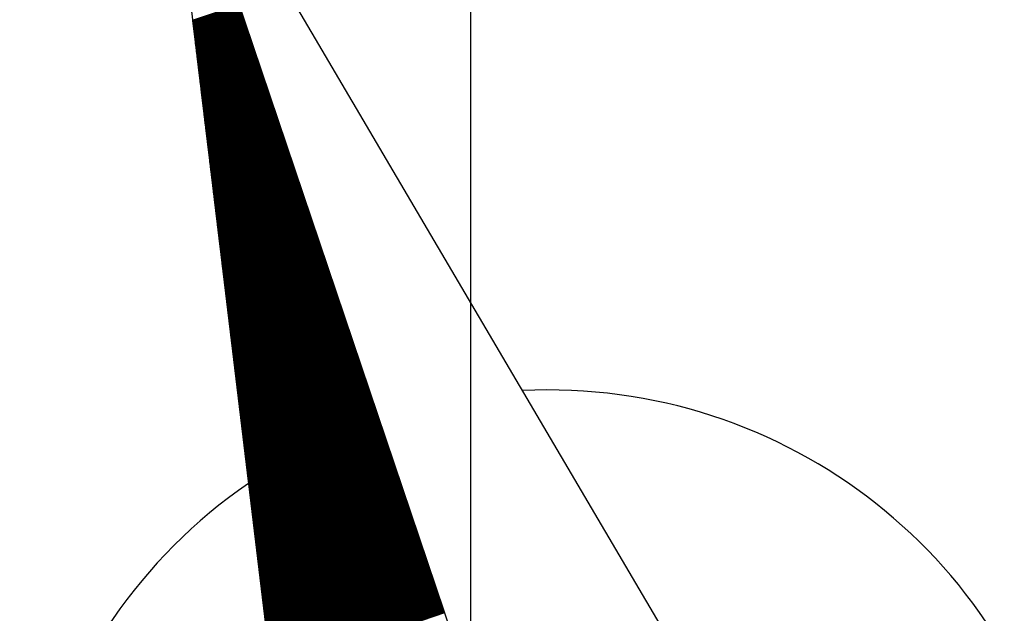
# Model space of a CAD drawing. Header units: millimetres. Extents: x -64078 to -62795, y 13127 to 13405.
# Tile 24 of 51: x -63726 to -63710, y 13356 to 13366. Entities that reach past the tile are written whole.
import ezdxf

# ---------------------------------------------------------------- set-up
doc = ezdxf.new("R2010")
doc.units = ezdxf.units.MM
doc.header["$LTSCALE"] = 1000
doc.header["$MEASUREMENT"] = 0
doc.layers.add('方格网', color=252, linetype='Continuous')

# ---------------------------------------------------------------- blocks, each defined once
blk = doc.blocks.new('$plan$00002325')
for p, q in [((0, 2027.3), (-567.4, -689.3)), ((0, -364.9), (0, 2027.3)), ((0, 2027.3), (567.4, -689.3)), ((-83.1, 1629.2), (0, 1629.2)), ((-86.4, 1613.4), (0, 1613.4)), ((-86.2, 1614.6), (0, 1614.6)), ((-86, 1615.7), (0, 1615.7)), ((-85.7, 1616.8), (0, 1616.8)), ((-85.5, 1617.9), (0, 1617.9)), ((-85.3, 1619.1), (0, 1619.1)), ((-85, 1620.2), (0, 1620.2)), ((-84.8, 1621.3), (0, 1621.3)), ((-84.6, 1622.4), (0, 1622.4)), ((-84.3, 1623.6), (0, 1623.6)), ((-84.1, 1624.7), (0, 1624.7)), ((-83.8, 1625.8), (0, 1625.8)), ((-83.6, 1626.9), (0, 1626.9)), ((-83.4, 1628.1), (0, 1628.1)), ((-90, 1596.6), (0, 1596.6)), ((-89.7, 1597.7), (0, 1597.7)), ((-89.5, 1598.8), (0, 1598.8)), ((-89.3, 1599.9), (0, 1599.9)), ((-89, 1601.1), (0, 1601.1)), ((-88.8, 1602.2), (0, 1602.2)), ((-88.5, 1603.3), (0, 1603.3)), ((-88.3, 1604.4), (0, 1604.4)), ((-88.1, 1605.6), (0, 1605.6)), ((-87.8, 1606.7), (0, 1606.7)), ((-87.6, 1607.8), (0, 1607.8)), ((-87.4, 1608.9), (0, 1608.9)), ((-87.1, 1610.1), (0, 1610.1)), ((-86.9, 1611.2), (0, 1611.2)), ((-86.7, 1612.3), (0, 1612.3)), ((-93.5, 1579.7), (0, 1579.7)), ((-93.2, 1580.8), (0, 1580.8)), ((-93, 1581.9), (0, 1581.9)), ((-92.8, 1583.1), (0, 1583.1)), ((-92.5, 1584.2), (0, 1584.2)), ((-92.3, 1585.3), (0, 1585.3)), ((-92.1, 1586.4), (0, 1586.4)), ((-91.8, 1587.6), (0, 1587.6)), ((-91.6, 1588.7), (0, 1588.7)), ((-91.4, 1589.8), (0, 1589.8)), ((-91.1, 1590.9), (0, 1590.9)), ((-90.9, 1592.1), (0, 1592.1)), ((-90.7, 1593.2), (0, 1593.2)), ((-90.4, 1594.3), (0, 1594.3)), ((-90.2, 1595.4), (0, 1595.4)), ((-97, 1562.8), (0, 1562.8)), ((-96.8, 1563.9), (0, 1563.9)), ((-96.5, 1565.1), (0, 1565.1)), ((-96.3, 1566.2), (0, 1566.2)), ((-96.1, 1567.3), (0, 1567.3)), ((-95.8, 1568.4), (0, 1568.4)), ((-95.6, 1569.6), (0, 1569.6)), ((-95.4, 1570.7), (0, 1570.7)), ((-95.1, 1571.8), (0, 1571.8)), ((-94.9, 1572.9), (0, 1572.9)), ((-94.7, 1574.1), (0, 1574.1)), ((-94.4, 1575.2), (0, 1575.2)), ((-94.2, 1576.3), (0, 1576.3)), ((-94, 1577.4), (0, 1577.4)), ((-93.7, 1578.6), (0, 1578.6)), ((-100.5, 1545.9), (0, 1545.9)), ((-100.3, 1547.1), (0, 1547.1)), ((-100.1, 1548.2), (0, 1548.2)), ((-99.8, 1549.3), (0, 1549.3)), ((-99.6, 1550.4), (0, 1550.4)), ((-99.4, 1551.6), (0, 1551.6)), ((-99.1, 1552.7), (0, 1552.7)), ((-98.9, 1553.8), (0, 1553.8)), ((-98.7, 1554.9), (0, 1554.9)), ((-98.4, 1556.1), (0, 1556.1)), ((-98.2, 1557.2), (0, 1557.2)), ((-97.9, 1558.3), (0, 1558.3)), ((-97.7, 1559.4), (0, 1559.4)), ((-97.5, 1560.6), (0, 1560.6)), ((-97.2, 1561.7), (0, 1561.7)), ((-103.8, 1530.2), (0, 1530.2)), ((-103.6, 1531.3), (0, 1531.3)), ((-103.3, 1532.4), (0, 1532.4)), ((-103.1, 1533.6), (0, 1533.6)), ((-102.9, 1534.7), (0, 1534.7)), ((-102.6, 1535.8), (0, 1535.8)), ((-102.4, 1536.9), (0, 1536.9)), ((-102.2, 1538.1), (0, 1538.1)), ((-101.9, 1539.2), (0, 1539.2)), ((-101.7, 1540.3), (0, 1540.3)), ((-101.5, 1541.4), (0, 1541.4)), ((-101.2, 1542.6), (0, 1542.6)), ((-101, 1543.7), (0, 1543.7)), ((-100.8, 1544.8), (0, 1544.8)), ((-107.3, 1513.3), (0, 1513.3)), ((-107.1, 1514.4), (0, 1514.4)), ((-106.9, 1515.6), (0, 1515.6)), ((-106.6, 1516.7), (0, 1516.7)), ((-106.4, 1517.8), (0, 1517.8)), ((-106.2, 1518.9), (0, 1518.9)), ((-105.9, 1520.1), (0, 1520.1)), ((-105.7, 1521.2), (0, 1521.2)), ((-105.5, 1522.3), (0, 1522.3)), ((-105.2, 1523.4), (0, 1523.4)), ((-105, 1524.6), (0, 1524.6)), ((-104.8, 1525.7), (0, 1525.7)), ((-104.5, 1526.8), (0, 1526.8)), ((-104.3, 1527.9), (0, 1527.9)), ((-104.1, 1529.1), (0, 1529.1)), ((-110.9, 1496.4), (0, 1496.4)), ((-110.6, 1497.6), (0, 1497.6)), ((-110.4, 1498.7), (0, 1498.7)), ((-110.2, 1499.8), (0, 1499.8)), ((-109.9, 1500.9), (0, 1500.9)), ((-109.7, 1502.1), (0, 1502.1)), ((-109.5, 1503.2), (0, 1503.2)), ((-109.2, 1504.3), (0, 1504.3)), ((-109, 1505.4), (0, 1505.4)), ((-108.8, 1506.6), (0, 1506.6)), ((-108.5, 1507.7), (0, 1507.7)), ((-108.3, 1508.8), (0, 1508.8)), ((-108, 1509.9), (0, 1509.9)), ((-107.8, 1511.1), (0, 1511.1)), ((-107.6, 1512.2), (0, 1512.2)), ((-114.4, 1479.6), (0, 1479.6)), ((-114.2, 1480.7), (0, 1480.7)), ((-113.9, 1481.8), (0, 1481.8)), ((-113.7, 1482.9), (0, 1482.9)), ((-113.5, 1484.1), (0, 1484.1)), ((-113.2, 1485.2), (0, 1485.2)), ((-113, 1486.3), (0, 1486.3)), ((-112.7, 1487.4), (0, 1487.4)), ((-112.5, 1488.6), (0, 1488.6)), ((-112.3, 1489.7), (0, 1489.7)), ((-112, 1490.8), (0, 1490.8)), ((-111.8, 1491.9), (0, 1491.9)), ((-111.6, 1493.1), (0, 1493.1)), ((-111.3, 1494.2), (0, 1494.2)), ((-111.1, 1495.3), (0, 1495.3)), ((-117.7, 1463.8), (0, 1463.8)), ((-117.4, 1464.9), (0, 1464.9)), ((-117.2, 1466.1), (0, 1466.1)), ((-117, 1467.2), (0, 1467.2)), ((-116.7, 1468.3), (0, 1468.3)), ((-116.5, 1469.4), (0, 1469.4)), ((-116.3, 1470.6), (0, 1470.6)), ((-116, 1471.7), (0, 1471.7)), ((-115.8, 1472.8), (0, 1472.8)), ((-115.6, 1473.9), (0, 1473.9)), ((-115.3, 1475.1), (0, 1475.1)), ((-115.1, 1476.2), (0, 1476.2)), ((-114.9, 1477.3), (0, 1477.3)), ((-114.6, 1478.4), (0, 1478.4)), ((-121.2, 1446.9), (0, 1446.9)), ((-121, 1448.1), (0, 1448.1)), ((-120.7, 1449.2), (0, 1449.2)), ((-120.5, 1450.3), (0, 1450.3)), ((-120.3, 1451.4), (0, 1451.4)), ((-120, 1452.6), (0, 1452.6)), ((-119.8, 1453.7), (0, 1453.7)), ((-119.6, 1454.8), (0, 1454.8)), ((-119.3, 1455.9), (0, 1455.9)), ((-119.1, 1457.1), (0, 1457.1)), ((-118.9, 1458.2), (0, 1458.2)), ((-118.6, 1459.3), (0, 1459.3)), ((-118.4, 1460.4), (0, 1460.4)), ((-118.2, 1461.6), (0, 1461.6)), ((-117.9, 1462.7), (0, 1462.7)), ((-124.7, 1430.1), (0, 1430.1)), ((-124.5, 1431.2), (0, 1431.2)), ((-124.3, 1432.3), (0, 1432.3)), ((-124, 1433.4), (0, 1433.4)), ((-123.8, 1434.6), (0, 1434.6)), ((-123.6, 1435.7), (0, 1435.7)), ((-123.3, 1436.8), (0, 1436.8)), ((-123.1, 1437.9), (0, 1437.9)), ((-122.9, 1439.1), (0, 1439.1)), ((-122.6, 1440.2), (0, 1440.2)), ((-122.4, 1441.3), (0, 1441.3)), ((-122.1, 1442.4), (0, 1442.4)), ((-121.9, 1443.6), (0, 1443.6)), ((-121.7, 1444.7), (0, 1444.7)), ((-121.4, 1445.8), (0, 1445.8)), ((-128.3, 1413.2), (0, 1413.2)), ((-128, 1414.3), (0, 1414.3)), ((-127.8, 1415.4), (0, 1415.4)), ((-127.6, 1416.6), (0, 1416.6)), ((-127.3, 1417.7), (0, 1417.7)), ((-127.1, 1418.8), (0, 1418.8)), ((-126.8, 1419.9), (0, 1419.9)), ((-126.6, 1421.1), (0, 1421.1)), ((-126.4, 1422.2), (0, 1422.2)), ((-126.1, 1423.3), (0, 1423.3)), ((-125.9, 1424.4), (0, 1424.4)), ((-125.7, 1425.6), (0, 1425.6)), ((-125.4, 1426.7), (0, 1426.7)), ((-125.2, 1427.8), (0, 1427.8)), ((-125, 1428.9), (0, 1428.9)), ((-131.8, 1396.3), (0, 1396.3)), ((-131.5, 1397.4), (0, 1397.4)), ((-131.3, 1398.6), (0, 1398.6)), ((-131.1, 1399.7), (0, 1399.7)), ((-130.8, 1400.8), (0, 1400.8)), ((-130.6, 1401.9), (0, 1401.9)), ((-130.4, 1403.1), (0, 1403.1)), ((-130.1, 1404.2), (0, 1404.2)), ((-129.9, 1405.3), (0, 1405.3)), ((-129.7, 1406.4), (0, 1406.4)), ((-129.4, 1407.6), (0, 1407.6)), ((-129.2, 1408.7), (0, 1408.7)), ((-129, 1409.8), (0, 1409.8)), ((-128.7, 1410.9), (0, 1410.9)), ((-128.5, 1412.1), (0, 1412.1)), ((-135.1, 1380.6), (0, 1380.6)), ((-134.8, 1381.7), (0, 1381.7)), ((-134.6, 1382.8), (0, 1382.8)), ((-134.4, 1383.9), (0, 1383.9)), ((-134.1, 1385.1), (0, 1385.1)), ((-133.9, 1386.2), (0, 1386.2)), ((-133.7, 1387.3), (0, 1387.3)), ((-133.4, 1388.4), (0, 1388.4)), ((-133.2, 1389.6), (0, 1389.6)), ((-133, 1390.7), (0, 1390.7)), ((-132.7, 1391.8), (0, 1391.8)), ((-132.5, 1392.9), (0, 1392.9)), ((-132.3, 1394.1), (0, 1394.1)), ((-132, 1395.2), (0, 1395.2)), ((-138.6, 1363.7), (0, 1363.7)), ((-138.4, 1364.8), (0, 1364.8)), ((-138.1, 1365.9), (0, 1365.9)), ((-137.9, 1367.1), (0, 1367.1)), ((-137.7, 1368.2), (0, 1368.2)), ((-137.4, 1369.3), (0, 1369.3)), ((-137.2, 1370.4), (0, 1370.4)), ((-136.9, 1371.6), (0, 1371.6)), ((-136.7, 1372.7), (0, 1372.7)), ((-136.5, 1373.8), (0, 1373.8)), ((-136.2, 1374.9), (0, 1374.9)), ((-136, 1376.1), (0, 1376.1)), ((-135.8, 1377.2), (0, 1377.2)), ((-135.5, 1378.3), (0, 1378.3)), ((-135.3, 1379.4), (0, 1379.4)), ((-142.1, 1346.8), (0, 1346.8)), ((-141.9, 1347.9), (0, 1347.9)), ((-141.6, 1349.1), (0, 1349.1)), ((-141.4, 1350.2), (0, 1350.2)), ((-141.2, 1351.3), (0, 1351.3)), ((-140.9, 1352.4), (0, 1352.4)), ((-140.7, 1353.6), (0, 1353.6)), ((-140.5, 1354.7), (0, 1354.7)), ((-140.2, 1355.8), (0, 1355.8)), ((-140, 1356.9), (0, 1356.9)), ((-139.8, 1358.1), (0, 1358.1)), ((-139.5, 1359.2), (0, 1359.2)), ((-139.3, 1360.3), (0, 1360.3)), ((-139.1, 1361.4), (0, 1361.4)), ((-138.8, 1362.6), (0, 1362.6)), ((-145.6, 1329.9), (0, 1329.9)), ((-145.4, 1331.1), (0, 1331.1)), ((-145.2, 1332.2), (0, 1332.2)), ((-144.9, 1333.3), (0, 1333.3)), ((-144.7, 1334.4), (0, 1334.4)), ((-144.5, 1335.6), (0, 1335.6)), ((-144.2, 1336.7), (0, 1336.7)), ((-144, 1337.8), (0, 1337.8)), ((-143.8, 1338.9), (0, 1338.9)), ((-143.5, 1340.1), (0, 1340.1)), ((-143.3, 1341.2), (0, 1341.2)), ((-143.1, 1342.3), (0, 1342.3)), ((-142.8, 1343.4), (0, 1343.4)), ((-142.6, 1344.6), (0, 1344.6)), ((-142.4, 1345.7), (0, 1345.7)), ((-148.9, 1314.2), (0, 1314.2)), ((-148.7, 1315.3), (0, 1315.3)), ((-148.5, 1316.4), (0, 1316.4)), ((-148.2, 1317.6), (0, 1317.6)), ((-148, 1318.7), (0, 1318.7)), ((-147.8, 1319.8), (0, 1319.8)), ((-147.5, 1320.9), (0, 1320.9)), ((-147.3, 1322.1), (0, 1322.1)), ((-147.1, 1323.2), (0, 1323.2)), ((-146.8, 1324.3), (0, 1324.3)), ((-146.6, 1325.4), (0, 1325.4)), ((-146.3, 1326.6), (0, 1326.6)), ((-146.1, 1327.7), (0, 1327.7)), ((-145.9, 1328.8), (0, 1328.8)), ((-152.5, 1297.3), (0, 1297.3)), ((-152.2, 1298.4), (0, 1298.4)), ((-152, 1299.6), (0, 1299.6)), ((-151.8, 1300.7), (0, 1300.7)), ((-151.5, 1301.8), (0, 1301.8)), ((-151.3, 1302.9), (0, 1302.9)), ((-151, 1304.1), (0, 1304.1)), ((-150.8, 1305.2), (0, 1305.2)), ((-150.6, 1306.3), (0, 1306.3)), ((-150.3, 1307.4), (0, 1307.4)), ((-150.1, 1308.6), (0, 1308.6)), ((-149.9, 1309.7), (0, 1309.7)), ((-149.6, 1310.8), (0, 1310.8)), ((-149.4, 1311.9), (0, 1311.9)), ((-149.2, 1313.1), (0, 1313.1)), ((-156, 1280.4), (0, 1280.4)), ((-155.7, 1281.6), (0, 1281.6)), ((-155.5, 1282.7), (0, 1282.7)), ((-155.3, 1283.8), (0, 1283.8)), ((-155, 1284.9), (0, 1284.9)), ((-154.8, 1286.1), (0, 1286.1)), ((-154.6, 1287.2), (0, 1287.2)), ((-154.3, 1288.3), (0, 1288.3)), ((-154.1, 1289.4), (0, 1289.4)), ((-153.9, 1290.6), (0, 1290.6)), ((-153.6, 1291.7), (0, 1291.7)), ((-153.4, 1292.8), (0, 1292.8)), ((-153.2, 1293.9), (0, 1293.9)), ((-152.9, 1295.1), (0, 1295.1)), ((-152.7, 1296.2), (0, 1296.2)), ((-159.5, 1263.6), (0, 1263.6)), ((-159.3, 1264.7), (0, 1264.7)), ((-159, 1265.8), (0, 1265.8)), ((-158.8, 1266.9), (0, 1266.9)), ((-158.6, 1268.1), (0, 1268.1)), ((-158.3, 1269.2), (0, 1269.2)), ((-158.1, 1270.3), (0, 1270.3)), ((-157.9, 1271.4), (0, 1271.4)), ((-157.6, 1272.6), (0, 1272.6)), ((-157.4, 1273.7), (0, 1273.7)), ((-157.2, 1274.8), (0, 1274.8)), ((-156.9, 1275.9), (0, 1275.9)), ((-156.7, 1277.1), (0, 1277.1)), ((-156.5, 1278.2), (0, 1278.2)), ((-156.2, 1279.3), (0, 1279.3)), ((-163, 1246.7), (0, 1246.7)), ((-162.8, 1247.8), (0, 1247.8)), ((-162.6, 1248.9), (0, 1248.9)), ((-162.3, 1250.1), (0, 1250.1)), ((-162.1, 1251.2), (0, 1251.2)), ((-161.9, 1252.3), (0, 1252.3)), ((-161.6, 1253.4), (0, 1253.4)), ((-161.4, 1254.6), (0, 1254.6)), ((-161.2, 1255.7), (0, 1255.7)), ((-160.9, 1256.8), (0, 1256.8)), ((-160.7, 1257.9), (0, 1257.9)), ((-160.4, 1259.1), (0, 1259.1)), ((-160.2, 1260.2), (0, 1260.2)), ((-160, 1261.3), (0, 1261.3)), ((-159.7, 1262.4), (0, 1262.4)), ((-166.3, 1230.9), (0, 1230.9)), ((-166.1, 1232.1), (0, 1232.1)), ((-165.8, 1233.2), (0, 1233.2)), ((-165.6, 1234.3), (0, 1234.3)), ((-165.4, 1235.4), (0, 1235.4)), ((-165.1, 1236.6), (0, 1236.6)), ((-164.9, 1237.7), (0, 1237.7)), ((-164.7, 1238.8), (0, 1238.8)), ((-164.4, 1239.9), (0, 1239.9)), ((-164.2, 1241.1), (0, 1241.1)), ((-164, 1242.2), (0, 1242.2)), ((-163.7, 1243.3), (0, 1243.3)), ((-163.5, 1244.4), (0, 1244.4)), ((-163.3, 1245.6), (0, 1245.6)), ((-169.8, 1214.1), (0, 1214.1)), ((-169.6, 1215.2), (0, 1215.2)), ((-169.4, 1216.3), (0, 1216.3)), ((-169.1, 1217.4), (0, 1217.4)), ((-168.9, 1218.6), (0, 1218.6)), ((-168.7, 1219.7), (0, 1219.7)), ((-168.4, 1220.8), (0, 1220.8)), ((-168.2, 1221.9), (0, 1221.9)), ((-168, 1223.1), (0, 1223.1)), ((-167.7, 1224.2), (0, 1224.2)), ((-167.5, 1225.3), (0, 1225.3)), ((-167.3, 1226.4), (0, 1226.4)), ((-167, 1227.6), (0, 1227.6)), ((-166.8, 1228.7), (0, 1228.7)), ((-166.6, 1229.8), (0, 1229.8)), ((-173.4, 1197.2), (0, 1197.2)), ((-173.1, 1198.3), (0, 1198.3)), ((-172.9, 1199.4), (0, 1199.4)), ((-172.7, 1200.6), (0, 1200.6)), ((-172.4, 1201.7), (0, 1201.7)), ((-172.2, 1202.8), (0, 1202.8)), ((-172, 1203.9), (0, 1203.9)), ((-171.7, 1205.1), (0, 1205.1)), ((-171.5, 1206.2), (0, 1206.2)), ((-171.3, 1207.3), (0, 1207.3)), ((-171, 1208.4), (0, 1208.4)), ((-170.8, 1209.6), (0, 1209.6)), ((-170.5, 1210.7), (0, 1210.7)), ((-170.3, 1211.8), (0, 1211.8)), ((-170.1, 1212.9), (0, 1212.9)), ((-176.9, 1180.3), (0, 1180.3)), ((-176.7, 1181.4), (0, 1181.4)), ((-176.4, 1182.6), (0, 1182.6)), ((-176.2, 1183.7), (0, 1183.7)), ((-176, 1184.8), (0, 1184.8)), ((-175.7, 1185.9), (0, 1185.9)), ((-175.5, 1187.1), (0, 1187.1)), ((-175.2, 1188.2), (0, 1188.2)), ((-175, 1189.3), (0, 1189.3)), ((-174.8, 1190.4), (0, 1190.4)), ((-174.5, 1191.6), (0, 1191.6)), ((-174.3, 1192.7), (0, 1192.7)), ((-174.1, 1193.8), (0, 1193.8)), ((-173.8, 1194.9), (0, 1194.9)), ((-173.6, 1196.1), (0, 1196.1)), ((-180.2, 1164.6), (0, 1164.6)), ((-179.9, 1165.7), (0, 1165.7)), ((-179.7, 1166.8), (0, 1166.8)), ((-179.5, 1167.9), (0, 1167.9)), ((-179.2, 1169.1), (0, 1169.1)), ((-179, 1170.2), (0, 1170.2)), ((-178.8, 1171.3), (0, 1171.3)), ((-178.5, 1172.4), (0, 1172.4)), ((-178.3, 1173.6), (0, 1173.6)), ((-178.1, 1174.7), (0, 1174.7)), ((-177.8, 1175.8), (0, 1175.8)), ((-177.6, 1176.9), (0, 1176.9)), ((-177.4, 1178.1), (0, 1178.1)), ((-177.1, 1179.2), (0, 1179.2)), ((-183.7, 1147.7), (0, 1147.7)), ((-183.5, 1148.8), (0, 1148.8)), ((-183.2, 1149.9), (0, 1149.9)), ((-183, 1151.1), (0, 1151.1)), ((-182.8, 1152.2), (0, 1152.2)), ((-182.5, 1153.3), (0, 1153.3)), ((-182.3, 1154.4), (0, 1154.4)), ((-182.1, 1155.6), (0, 1155.6)), ((-181.8, 1156.7), (0, 1156.7)), ((-181.6, 1157.8), (0, 1157.8)), ((-181.4, 1158.9), (0, 1158.9)), ((-181.1, 1160.1), (0, 1160.1)), ((-180.9, 1161.2), (0, 1161.2)), ((-180.7, 1162.3), (0, 1162.3)), ((-180.4, 1163.4), (0, 1163.4)), ((-187.2, 1130.8), (0, 1130.8)), ((-187, 1131.9), (0, 1131.9)), ((-186.8, 1133.1), (0, 1133.1)), ((-186.5, 1134.2), (0, 1134.2)), ((-186.3, 1135.3), (0, 1135.3)), ((-186.1, 1136.4), (0, 1136.4)), ((-185.8, 1137.6), (0, 1137.6)), ((-185.6, 1138.7), (0, 1138.7)), ((-185.4, 1139.8), (0, 1139.8)), ((-185.1, 1140.9), (0, 1140.9)), ((-184.9, 1142.1), (0, 1142.1)), ((-184.6, 1143.2), (0, 1143.2)), ((-184.4, 1144.3), (0, 1144.3)), ((-184.2, 1145.4), (0, 1145.4)), ((-183.9, 1146.6), (0, 1146.6)), ((-190.8, 1113.9), (0, 1113.9)), ((-190.5, 1115.1), (0, 1115.1)), ((-190.3, 1116.2), (0, 1116.2)), ((-190.1, 1117.3), (0, 1117.3)), ((-189.8, 1118.4), (0, 1118.4)), ((-189.6, 1119.6), (0, 1119.6)), ((-189.3, 1120.7), (0, 1120.7)), ((-189.1, 1121.8), (0, 1121.8)), ((-188.9, 1122.9), (0, 1122.9)), ((-188.6, 1124.1), (0, 1124.1)), ((-188.4, 1125.2), (0, 1125.2)), ((-188.2, 1126.3), (0, 1126.3)), ((-187.9, 1127.4), (0, 1127.4)), ((-187.7, 1128.6), (0, 1128.6)), ((-187.5, 1129.7), (0, 1129.7)), ((-194, 1098.2), (0, 1098.2)), ((-193.8, 1099.3), (0, 1099.3)), ((-193.6, 1100.4), (0, 1100.4)), ((-193.3, 1101.6), (0, 1101.6)), ((-193.1, 1102.7), (0, 1102.7)), ((-192.9, 1103.8), (0, 1103.8)), ((-192.6, 1104.9), (0, 1104.9)), ((-192.4, 1106.1), (0, 1106.1)), ((-192.2, 1107.2), (0, 1107.2)), ((-191.9, 1108.3), (0, 1108.3)), ((-191.7, 1109.4), (0, 1109.4)), ((-191.5, 1110.6), (0, 1110.6)), ((-191.2, 1111.7), (0, 1111.7)), ((-191, 1112.8), (0, 1112.8)), ((-197.6, 1081.3), (0, 1081.3)), ((-197.3, 1082.4), (0, 1082.4)), ((-197.1, 1083.6), (0, 1083.6)), ((-196.9, 1084.7), (0, 1084.7)), ((-196.6, 1085.8), (0, 1085.8)), ((-196.4, 1086.9), (0, 1086.9)), ((-196.2, 1088.1), (0, 1088.1)), ((-195.9, 1089.2), (0, 1089.2)), ((-195.7, 1090.3), (0, 1090.3)), ((-195.5, 1091.4), (0, 1091.4)), ((-195.2, 1092.6), (0, 1092.6)), ((-195, 1093.7), (0, 1093.7)), ((-194.8, 1094.8), (0, 1094.8)), ((-194.5, 1095.9), (0, 1095.9)), ((-194.3, 1097.1), (0, 1097.1)), ((-201.1, 1064.4), (0, 1064.4)), ((-200.9, 1065.6), (0, 1065.6)), ((-200.6, 1066.7), (0, 1066.7)), ((-200.4, 1067.8), (0, 1067.8)), ((-200.2, 1068.9), (0, 1068.9)), ((-199.9, 1070.1), (0, 1070.1)), ((-199.7, 1071.2), (0, 1071.2)), ((-199.4, 1072.3), (0, 1072.3)), ((-199.2, 1073.4), (0, 1073.4)), ((-199, 1074.6), (0, 1074.6)), ((-198.7, 1075.7), (0, 1075.7)), ((-198.5, 1076.8), (0, 1076.8)), ((-198.3, 1077.9), (0, 1077.9)), ((-198, 1079.1), (0, 1079.1)), ((-197.8, 1080.2), (0, 1080.2)), ((-204.6, 1047.6), (0, 1047.6)), ((-204.4, 1048.7), (0, 1048.7)), ((-204.1, 1049.8), (0, 1049.8)), ((-203.9, 1050.9), (0, 1050.9)), ((-203.7, 1052.1), (0, 1052.1)), ((-203.4, 1053.2), (0, 1053.2)), ((-203.2, 1054.3), (0, 1054.3)), ((-203, 1055.4), (0, 1055.4)), ((-202.7, 1056.6), (0, 1056.6)), ((-202.5, 1057.7), (0, 1057.7)), ((-202.3, 1058.8), (0, 1058.8)), ((-202, 1059.9), (0, 1059.9)), ((-201.8, 1061.1), (0, 1061.1)), ((-201.6, 1062.2), (0, 1062.2)), ((-201.3, 1063.3), (0, 1063.3)), ((-208.1, 1030.7), (0, 1030.7)), ((-207.9, 1031.8), (0, 1031.8)), ((-207.7, 1032.9), (0, 1032.9)), ((-207.4, 1034.1), (0, 1034.1)), ((-207.2, 1035.2), (0, 1035.2)), ((-207, 1036.3), (0, 1036.3)), ((-206.7, 1037.4), (0, 1037.4)), ((-206.5, 1038.6), (0, 1038.6)), ((-206.3, 1039.7), (0, 1039.7)), ((-206, 1040.8), (0, 1040.8)), ((-205.8, 1041.9), (0, 1041.9)), ((-205.6, 1043.1), (0, 1043.1)), ((-205.3, 1044.2), (0, 1044.2)), ((-205.1, 1045.3), (0, 1045.3)), ((-204.9, 1046.4), (0, 1046.4)), ((-211.4, 1014.9), (0, 1014.9)), ((-211.2, 1016.1), (0, 1016.1)), ((-211, 1017.2), (0, 1017.2)), ((-210.7, 1018.3), (0, 1018.3)), ((-210.5, 1019.4), (0, 1019.4)), ((-210.3, 1020.6), (0, 1020.6)), ((-210, 1021.7), (0, 1021.7)), ((-209.8, 1022.8), (0, 1022.8)), ((-209.6, 1023.9), (0, 1023.9)), ((-209.3, 1025.1), (0, 1025.1)), ((-209.1, 1026.2), (0, 1026.2)), ((-208.8, 1027.3), (0, 1027.3)), ((-208.6, 1028.4), (0, 1028.4)), ((-208.4, 1029.6), (0, 1029.6)), ((-215, 998.1), (0, 998.1)), ((-214.7, 999.2), (0, 999.2)), ((-214.5, 1000.3), (0, 1000.3)), ((-214.3, 1001.4), (0, 1001.4)), ((-214, 1002.6), (0, 1002.6)), ((-213.8, 1003.7), (0, 1003.7)), ((-213.5, 1004.8), (0, 1004.8)), ((-213.3, 1005.9), (0, 1005.9)), ((-213.1, 1007.1), (0, 1007.1)), ((-212.8, 1008.2), (0, 1008.2)), ((-212.6, 1009.3), (0, 1009.3)), ((-212.4, 1010.4), (0, 1010.4)), ((-212.1, 1011.6), (0, 1011.6)), ((-211.9, 1012.7), (0, 1012.7)), ((-211.7, 1013.8), (0, 1013.8)), ((-218.5, 981.2), (0, 981.2)), ((-218.2, 982.3), (0, 982.3)), ((-218, 983.4), (0, 983.4)), ((-217.8, 984.6), (0, 984.6)), ((-217.5, 985.7), (0, 985.7)), ((-217.3, 986.8), (0, 986.8)), ((-217.1, 987.9), (0, 987.9)), ((-216.8, 989.1), (0, 989.1)), ((-216.6, 990.2), (0, 990.2)), ((-216.4, 991.3), (0, 991.3)), ((-216.1, 992.4), (0, 992.4)), ((-215.9, 993.6), (0, 993.6)), ((-215.7, 994.7), (0, 994.7)), ((-215.4, 995.8), (0, 995.8)), ((-215.2, 996.9), (0, 996.9)), ((-222, 964.3), (0, 964.3)), ((-221.8, 965.4), (0, 965.4)), ((-221.5, 966.6), (0, 966.6)), ((-221.3, 967.7), (0, 967.7)), ((-221.1, 968.8), (0, 968.8)), ((-220.8, 969.9), (0, 969.9)), ((-220.6, 971.1), (0, 971.1)), ((-220.4, 972.2), (0, 972.2)), ((-220.1, 973.3), (0, 973.3)), ((-219.9, 974.4), (0, 974.4)), ((-219.7, 975.6), (0, 975.6)), ((-219.4, 976.7), (0, 976.7)), ((-219.2, 977.8), (0, 977.8)), ((-219, 978.9), (0, 978.9)), ((-218.7, 980.1), (0, 980.1)), ((-225.3, 948.6), (0, 948.6)), ((-225.1, 949.7), (0, 949.7)), ((-224.8, 950.8), (0, 950.8)), ((-224.6, 951.9), (0, 951.9)), ((-224.4, 953.1), (0, 953.1)), ((-224.1, 954.2), (0, 954.2)), ((-223.9, 955.3), (0, 955.3)), ((-223.7, 956.4), (0, 956.4)), ((-223.4, 957.6), (0, 957.6)), ((-223.2, 958.7), (0, 958.7)), ((-222.9, 959.8), (0, 959.8)), ((-222.7, 960.9), (0, 960.9)), ((-222.5, 962.1), (0, 962.1)), ((-222.2, 963.2), (0, 963.2)), ((-228.8, 931.7), (0, 931.7)), ((-228.6, 932.8), (0, 932.8)), ((-228.4, 933.9), (0, 933.9)), ((-228.1, 935.1), (0, 935.1)), ((-227.9, 936.2), (0, 936.2)), ((-227.6, 937.3), (0, 937.3)), ((-227.4, 938.4), (0, 938.4)), ((-227.2, 939.6), (0, 939.6)), ((-226.9, 940.7), (0, 940.7)), ((-226.7, 941.8), (0, 941.8)), ((-226.5, 942.9), (0, 942.9)), ((-226.2, 944.1), (0, 944.1)), ((-226, 945.2), (0, 945.2)), ((-225.8, 946.3), (0, 946.3)), ((-225.5, 947.4), (0, 947.4)), ((-232.3, 914.8), (0, 914.8)), ((-232.1, 915.9), (0, 915.9)), ((-231.9, 917.1), (0, 917.1)), ((-231.6, 918.2), (0, 918.2)), ((-231.4, 919.3), (0, 919.3)), ((-231.2, 920.4), (0, 920.4)), ((-230.9, 921.6), (0, 921.6)), ((-230.7, 922.7), (0, 922.7)), ((-230.5, 923.8), (0, 923.8)), ((-230.2, 924.9), (0, 924.9)), ((-230, 926.1), (0, 926.1)), ((-229.8, 927.2), (0, 927.2)), ((-229.5, 928.3), (0, 928.3)), ((-229.3, 929.4), (0, 929.4)), ((-229.1, 930.6), (0, 930.6)), ((-235.9, 897.9), (0, 897.9)), ((-235.6, 899.1), (0, 899.1)), ((-235.4, 900.2), (0, 900.2)), ((-235.2, 901.3), (0, 901.3)), ((-234.9, 902.4), (0, 902.4)), ((-234.7, 903.6), (0, 903.6)), ((-234.5, 904.7), (0, 904.7)), ((-234.2, 905.8), (0, 905.8)), ((-234, 906.9), (0, 906.9)), ((-233.8, 908.1), (0, 908.1)), ((-233.5, 909.2), (0, 909.2)), ((-233.3, 910.3), (0, 910.3)), ((-233, 911.4), (0, 911.4)), ((-232.8, 912.6), (0, 912.6)), ((-232.6, 913.7), (0, 913.7)), ((-239.4, 881.1), (0, 881.1)), ((-239.2, 882.2), (0, 882.2)), ((-238.9, 883.3), (0, 883.3)), ((-238.7, 884.4), (0, 884.4)), ((-238.5, 885.6), (0, 885.6)), ((-238.2, 886.7), (0, 886.7)), ((-238, 887.8), (0, 887.8)), ((-237.7, 888.9), (0, 888.9)), ((-237.5, 890.1), (0, 890.1)), ((-237.3, 891.2), (0, 891.2)), ((-237, 892.3), (0, 892.3)), ((-236.8, 893.4), (0, 893.4)), ((-236.6, 894.6), (0, 894.6)), ((-236.3, 895.7), (0, 895.7)), ((-236.1, 896.8), (0, 896.8)), ((-242.7, 865.3), (0, 865.3)), ((-242.4, 866.4), (0, 866.4)), ((-242.2, 867.6), (0, 867.6)), ((-242, 868.7), (0, 868.7)), ((-241.7, 869.8), (0, 869.8)), ((-241.5, 870.9), (0, 870.9)), ((-241.3, 872.1), (0, 872.1)), ((-241, 873.2), (0, 873.2)), ((-240.8, 874.3), (0, 874.3)), ((-240.6, 875.4), (0, 875.4)), ((-240.3, 876.6), (0, 876.6)), ((-240.1, 877.7), (0, 877.7)), ((-239.9, 878.8), (0, 878.8)), ((-239.6, 879.9), (0, 879.9)), ((-246.2, 848.4), (0, 848.4)), ((-246, 849.6), (0, 849.6)), ((-245.7, 850.7), (0, 850.7)), ((-245.5, 851.8), (0, 851.8)), ((-245.3, 852.9), (0, 852.9)), ((-245, 854.1), (0, 854.1)), ((-244.8, 855.2), (0, 855.2)), ((-244.6, 856.3), (0, 856.3)), ((-244.3, 857.4), (0, 857.4)), ((-244.1, 858.6), (0, 858.6)), ((-243.9, 859.7), (0, 859.7)), ((-243.6, 860.8), (0, 860.8)), ((-243.4, 861.9), (0, 861.9)), ((-243.2, 863.1), (0, 863.1)), ((-242.9, 864.2), (0, 864.2)), ((-249.7, 831.6), (0, 831.6)), ((-249.5, 832.7), (0, 832.7)), ((-249.3, 833.8), (0, 833.8)), ((-249, 834.9), (0, 834.9)), ((-248.8, 836.1), (0, 836.1)), ((-248.6, 837.2), (0, 837.2)), ((-248.3, 838.3), (0, 838.3)), ((-248.1, 839.4), (0, 839.4)), ((-247.9, 840.6), (0, 840.6)), ((-247.6, 841.7), (0, 841.7)), ((-247.4, 842.8), (0, 842.8)), ((-247.1, 843.9), (0, 843.9)), ((-246.9, 845.1), (0, 845.1)), ((-246.7, 846.2), (0, 846.2)), ((-246.4, 847.3), (0, 847.3)), ((-253.3, 814.7), (0, 814.7)), ((-253, 815.8), (0, 815.8)), ((-252.8, 816.9), (0, 816.9)), ((-252.6, 818.1), (0, 818.1)), ((-252.3, 819.2), (0, 819.2)), ((-252.1, 820.3), (0, 820.3)), ((-251.8, 821.4), (0, 821.4)), ((-251.6, 822.6), (0, 822.6)), ((-251.4, 823.7), (0, 823.7)), ((-251.1, 824.8), (0, 824.8)), ((-250.9, 825.9), (0, 825.9)), ((-250.7, 827.1), (0, 827.1)), ((-250.4, 828.2), (0, 828.2)), ((-250.2, 829.3), (0, 829.3)), ((-250, 830.4), (0, 830.4)), ((-256.5, 798.9), (0, 798.9)), ((-256.3, 800.1), (0, 800.1)), ((-256.1, 801.2), (0, 801.2)), ((-255.8, 802.3), (0, 802.3)), ((-255.6, 803.4), (0, 803.4)), ((-255.4, 804.6), (0, 804.6)), ((-255.1, 805.7), (0, 805.7)), ((-254.9, 806.8), (0, 806.8)), ((-254.7, 807.9), (0, 807.9)), ((-254.4, 809.1), (0, 809.1)), ((-254.2, 810.2), (0, 810.2)), ((-254, 811.3), (0, 811.3)), ((-253.7, 812.4), (0, 812.4)), ((-253.5, 813.6), (0, 813.6)), ((-260.1, 782.1), (0, 782.1)), ((-259.8, 783.2), (0, 783.2)), ((-259.6, 784.3), (0, 784.3)), ((-259.4, 785.4), (0, 785.4)), ((-259.1, 786.6), (0, 786.6)), ((-258.9, 787.7), (0, 787.7)), ((-258.7, 788.8), (0, 788.8)), ((-258.4, 789.9), (0, 789.9)), ((-258.2, 791.1), (0, 791.1)), ((-258, 792.2), (0, 792.2)), ((-257.7, 793.3), (0, 793.3)), ((-257.5, 794.4), (0, 794.4)), ((-257.3, 795.6), (0, 795.6)), ((-257, 796.7), (0, 796.7)), ((-256.8, 797.8), (0, 797.8)), ((-263.6, 765.2), (0, 765.2)), ((-263.4, 766.3), (0, 766.3)), ((-263.1, 767.4), (0, 767.4)), ((-262.9, 768.6), (0, 768.6)), ((-262.7, 769.7), (0, 769.7)), ((-262.4, 770.8), (0, 770.8)), ((-262.2, 771.9), (0, 771.9)), ((-261.9, 773.1), (0, 773.1)), ((-261.7, 774.2), (0, 774.2)), ((-261.5, 775.3), (0, 775.3)), ((-261.2, 776.4), (0, 776.4)), ((-261, 777.6), (0, 777.6)), ((-260.8, 778.7), (0, 778.7)), ((-260.5, 779.8), (0, 779.8)), ((-260.3, 780.9), (0, 780.9)), ((-267.1, 748.3), (0, 748.3)), ((-266.9, 749.4), (0, 749.4)), ((-266.6, 750.6), (0, 750.6)), ((-266.4, 751.7), (0, 751.7)), ((-266.2, 752.8), (0, 752.8)), ((-265.9, 753.9), (0, 753.9)), ((-265.7, 755.1), (0, 755.1)), ((-265.5, 756.2), (0, 756.2)), ((-265.2, 757.3), (0, 757.3)), ((-265, 758.4), (0, 758.4)), ((-264.8, 759.6), (0, 759.6)), ((-264.5, 760.7), (0, 760.7)), ((-264.3, 761.8), (0, 761.8)), ((-264.1, 762.9), (0, 762.9)), ((-263.8, 764.1), (0, 764.1)), ((-270.6, 731.4), (0, 731.4)), ((-270.4, 732.6), (0, 732.6)), ((-270.2, 733.7), (0, 733.7)), ((-269.9, 734.8), (0, 734.8)), ((-269.7, 735.9), (0, 735.9)), ((-269.5, 737.1), (0, 737.1)), ((-269.2, 738.2), (0, 738.2)), ((-269, 739.3), (0, 739.3)), ((-268.8, 740.4), (0, 740.4)), ((-268.5, 741.6), (0, 741.6)), ((-268.3, 742.7), (0, 742.7)), ((-268.1, 743.8), (0, 743.8)), ((-267.8, 744.9), (0, 744.9)), ((-267.6, 746.1), (0, 746.1)), ((-267.4, 747.2), (0, 747.2)), ((-273.9, 715.7), (0, 715.7)), ((-273.7, 716.8), (0, 716.8)), ((-273.5, 717.9), (0, 717.9)), ((-273.2, 719.1), (0, 719.1)), ((-273, 720.2), (0, 720.2)), ((-272.8, 721.3), (0, 721.3)), ((-272.5, 722.4), (0, 722.4)), ((-272.3, 723.6), (0, 723.6)), ((-272.1, 724.7), (0, 724.7)), ((-271.8, 725.8), (0, 725.8)), ((-271.6, 726.9), (0, 726.9)), ((-271.3, 728.1), (0, 728.1)), ((-271.1, 729.2), (0, 729.2)), ((-270.9, 730.3), (0, 730.3)), ((-277.5, 698.8), (0, 698.8)), ((-277.2, 699.9), (0, 699.9)), ((-277, 701.1), (0, 701.1)), ((-276.8, 702.2), (0, 702.2)), ((-276.5, 703.3), (0, 703.3)), ((-276.3, 704.4), (0, 704.4)), ((-276, 705.6), (0, 705.6)), ((-275.8, 706.7), (0, 706.7)), ((-275.6, 707.8), (0, 707.8)), ((-275.3, 708.9), (0, 708.9)), ((-275.1, 710.1), (0, 710.1)), ((-274.9, 711.2), (0, 711.2)), ((-274.6, 712.3), (0, 712.3)), ((-274.4, 713.4), (0, 713.4)), ((-274.2, 714.6), (0, 714.6)), ((-281, 681.9), (0, 681.9)), ((-280.7, 683.1), (0, 683.1)), ((-280.5, 684.2), (0, 684.2)), ((-280.3, 685.3), (0, 685.3)), ((-280, 686.4), (0, 686.4)), ((-279.8, 687.6), (0, 687.6)), ((-279.6, 688.7), (0, 688.7)), ((-279.3, 689.8), (0, 689.8)), ((-279.1, 690.9), (0, 690.9)), ((-278.9, 692.1), (0, 692.1)), ((-278.6, 693.2), (0, 693.2)), ((-278.4, 694.3), (0, 694.3)), ((-278.2, 695.4), (0, 695.4)), ((-277.9, 696.6), (0, 696.6)), ((-277.7, 697.7), (0, 697.7)), ((-284.5, 665.1), (0, 665.1)), ((-284.3, 666.2), (0, 666.2)), ((-284, 667.3), (0, 667.3)), ((-283.8, 668.4), (0, 668.4)), ((-283.6, 669.6), (0, 669.6)), ((-283.3, 670.7), (0, 670.7)), ((-283.1, 671.8), (0, 671.8)), ((-282.9, 672.9), (0, 672.9)), ((-282.6, 674.1), (0, 674.1)), ((-282.4, 675.2), (0, 675.2)), ((-282.2, 676.3), (0, 676.3)), ((-281.9, 677.4), (0, 677.4)), ((-281.7, 678.6), (0, 678.6)), ((-281.5, 679.7), (0, 679.7)), ((-281.2, 680.8), (0, 680.8)), ((-287.8, 649.3), (0, 649.3)), ((-287.6, 650.4), (0, 650.4)), ((-287.3, 651.6), (0, 651.6)), ((-287.1, 652.7), (0, 652.7)), ((-286.9, 653.8), (0, 653.8)), ((-286.6, 654.9), (0, 654.9)), ((-286.4, 656.1), (0, 656.1)), ((-286.2, 657.2), (0, 657.2)), ((-285.9, 658.3), (0, 658.3)), ((-285.7, 659.4), (0, 659.4)), ((-285.4, 660.6), (0, 660.6)), ((-285.2, 661.7), (0, 661.7)), ((-285, 662.8), (0, 662.8)), ((-284.7, 663.9), (0, 663.9)), ((-291.3, 632.4), (0, 632.4)), ((-291.1, 633.6), (0, 633.6)), ((-290.9, 634.7), (0, 634.7)), ((-290.6, 635.8), (0, 635.8)), ((-290.4, 636.9), (0, 636.9)), ((-290.1, 638.1), (0, 638.1)), ((-289.9, 639.2), (0, 639.2)), ((-289.7, 640.3), (0, 640.3)), ((-289.4, 641.4), (0, 641.4)), ((-289.2, 642.6), (0, 642.6)), ((-289, 643.7), (0, 643.7)), ((-288.7, 644.8), (0, 644.8)), ((-288.5, 645.9), (0, 645.9)), ((-288.3, 647.1), (0, 647.1)), ((-288, 648.2), (0, 648.2)), ((-294.8, 615.6), (0, 615.6)), ((-294.6, 616.7), (0, 616.7)), ((-294.4, 617.8), (0, 617.8)), ((-294.1, 618.9), (0, 618.9)), ((-293.9, 620.1), (0, 620.1)), ((-293.7, 621.2), (0, 621.2)), ((-293.4, 622.3), (0, 622.3)), ((-293.2, 623.4), (0, 623.4)), ((-293, 624.6), (0, 624.6)), ((-292.7, 625.7), (0, 625.7)), ((-292.5, 626.8), (0, 626.8)), ((-292.3, 627.9), (0, 627.9)), ((-292, 629.1), (0, 629.1)), ((-291.8, 630.2), (0, 630.2)), ((-291.6, 631.3), (0, 631.3)), ((-298.4, 598.7), (0, 598.7)), ((-298.1, 599.8), (0, 599.8)), ((-297.9, 600.9), (0, 600.9)), ((-297.7, 602.1), (0, 602.1)), ((-297.4, 603.2), (0, 603.2)), ((-297.2, 604.3), (0, 604.3)), ((-297, 605.4), (0, 605.4)), ((-296.7, 606.6), (0, 606.6)), ((-296.5, 607.7), (0, 607.7)), ((-296.3, 608.8), (0, 608.8)), ((-296, 609.9), (0, 609.9)), ((-295.8, 611.1), (0, 611.1)), ((-295.5, 612.2), (0, 612.2)), ((-295.3, 613.3), (0, 613.3)), ((-295.1, 614.4), (0, 614.4)), ((-301.9, 581.8), (0, 581.8)), ((-301.7, 582.9), (0, 582.9)), ((-301.4, 584.1), (0, 584.1)), ((-301.2, 585.2), (0, 585.2)), ((-301, 586.3), (0, 586.3)), ((-300.7, 587.4), (0, 587.4)), ((-300.5, 588.6), (0, 588.6)), ((-300.2, 589.7), (0, 589.7)), ((-300, 590.8), (0, 590.8)), ((-299.8, 591.9), (0, 591.9)), ((-299.5, 593.1), (0, 593.1)), ((-299.3, 594.2), (0, 594.2)), ((-299.1, 595.3), (0, 595.3)), ((-298.8, 596.4), (0, 596.4)), ((-298.6, 597.6), (0, 597.6)), ((-305.2, 566.1), (0, 566.1)), ((-304.9, 567.2), (0, 567.2)), ((-304.7, 568.3), (0, 568.3)), ((-304.5, 569.4), (0, 569.4)), ((-304.2, 570.6), (0, 570.6)), ((-304, 571.7), (0, 571.7)), ((-303.8, 572.8), (0, 572.8)), ((-303.5, 573.9), (0, 573.9)), ((-303.3, 575.1), (0, 575.1)), ((-303.1, 576.2), (0, 576.2)), ((-302.8, 577.3), (0, 577.3)), ((-302.6, 578.4), (0, 578.4)), ((-302.4, 579.6), (0, 579.6)), ((-302.1, 580.7), (0, 580.7)), ((-308.7, 549.2), (0, 549.2)), ((-308.5, 550.3), (0, 550.3)), ((-308.2, 551.4), (0, 551.4)), ((-308, 552.6), (0, 552.6)), ((-307.8, 553.7), (0, 553.7)), ((-307.5, 554.8), (0, 554.8)), ((-307.3, 555.9), (0, 555.9)), ((-307.1, 557.1), (0, 557.1)), ((-306.8, 558.2), (0, 558.2)), ((-306.6, 559.3), (0, 559.3)), ((-306.4, 560.4), (0, 560.4)), ((-306.1, 561.6), (0, 561.6)), ((-305.9, 562.7), (0, 562.7)), ((-305.7, 563.8), (0, 563.8)), ((-305.4, 564.9), (0, 564.9)), ((-309.4, 545.8), (0, 545.8)), ((-309.2, 546.9), (0, 546.9)), ((-308.9, 548.1), (0, 548.1))]:
    blk.add_line(p, q)
blk.add_arc((0, 0), 892.8, 105.8651, 74.1349)

msp = doc.modelspace()

# ---------------------------------------------------------------- linework, layer by layer
at = {"layer": '方格网'}
msp.add_line((-63718.542, 13173.771), (-63718.542, 13380.854), dxfattribs=at)

# ---------------------------------------------------------------- block references
at = {"linetype": 'Continuous', "xscale": 0.01000000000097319, "yscale": 0.01000000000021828, "zscale": 0.009999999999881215, "rotation": 18.69684829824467}
msp.add_blockref('$plan$00002325', (-63717.233, 13351.202, 0.142), dxfattribs=at)

doc.saveas('drawing.dxf')
